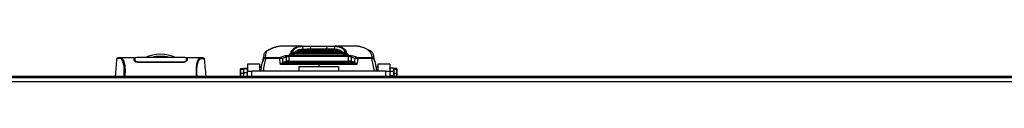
# Model space of a CAD drawing. Header units: millimetres. Extents: x 0 to 420, y 0 to 297.
# Tile 7 of 70: x 130.43 to 197.44, y 127.72 to 130.17. Entities that reach past the tile are written whole.
import ezdxf

# ---------------------------------------------------------------- set-up
doc = ezdxf.new("R2010")
doc.units = ezdxf.units.MM

msp = doc.modelspace()

# ---------------------------------------------------------------- linework, layer by layer
at = {"color": 7, "linetype": 'Continuous', "lineweight": 25}
for p, q in [((149.65888, 130.16804), (148.39161, 130.16804)), ((149.64122, 130.16801), (149.65888, 130.16795)), ((150.19989, 130.16548), (151.35923, 130.16548)), ((150.19989, 130.12561), (150.19989, 130.16548)), ((151.35923, 130.12561), (150.19989, 130.12561)), ((151.35923, 130.12561), (151.35923, 130.16548)), ((153.16261, 130.16804), (151.90028, 130.16804)), ((151.90028, 130.16795), (151.91791, 130.16801)), ((138.21386, 129.3741), (137.28825, 129.3741)), ((138.25243, 129.3472), (138.21434, 129.3472)), ((141.82459, 129.3472), (141.78652, 129.3472)), ((142.75121, 129.3741), (141.82505, 129.3741)), ((142.75821, 129.37358), (142.75121, 129.37358)), ((147.04324, 129.41372), (146.96889, 129.12077)), ((147.17726, 129.40005), (148.12714, 129.39416)), ((148.57961, 129.13136), (148.57845, 129.41239)), ((148.74844, 129.52476), (152.81069, 129.52476)), ((148.74844, 129.45612), (148.74844, 129.52476)), ((148.74844, 129.45612), (148.74975, 129.13694)), ((152.81069, 129.45612), (148.74844, 129.45612)), ((152.63821, 129.53765), (148.92092, 129.53765)), ((148.92092, 129.53659), (148.92092, 129.53765)), ((152.63821, 129.53659), (148.92092, 129.53659)), ((148.97034, 129.53765), (148.96639, 129.63576)), ((152.51281, 129.7278), (149.04632, 129.7278)), ((149.04632, 129.72706), (149.04632, 129.7278)), ((152.51281, 129.72706), (149.04632, 129.72706)), ((149.06934, 129.70691), (152.48979, 129.70691)), ((149.06934, 129.6567), (149.06934, 129.70691)), ((152.48979, 129.6567), (149.06934, 129.6567)), ((149.06934, 129.6567), (149.07413, 129.53765)), ((149.14592, 129.7278), (149.14592, 129.7533)), ((149.40034, 129.90053), (149.3239, 129.87046)), ((149.3239, 129.84349), (149.3239, 129.87046)), ((150.2742, 129.95284), (150.15773, 129.95284)), ((150.46923, 129.73011), (150.46923, 129.7278)), ((150.6236, 129.95284), (150.50713, 129.95284)), ((150.973, 129.95284), (150.85653, 129.95284)), ((151.20428, 129.7278), (151.20428, 129.73011)), ((151.3224, 129.95284), (151.20593, 129.95284)), ((151.6718, 129.95284), (151.55533, 129.95284)), ((151.71756, 129.94964), (151.71756, 129.95265)), ((151.87581, 129.93979), (151.87581, 129.95091)), ((151.99127, 129.91867), (151.99127, 129.93973)), ((152.11234, 129.88547), (152.09502, 129.89122)), ((152.10044, 129.89092), (152.10044, 129.91785)), ((152.20281, 129.85739), (152.20281, 129.88435)), ((152.29779, 129.83815), (152.26699, 129.85503)), ((152.32658, 129.79083), (152.29134, 129.8108)), ((152.29779, 129.81115), (152.29779, 129.83815)), ((152.38473, 129.778), (152.35669, 129.79968)), ((152.40419, 129.7278), (152.37815, 129.75193)), ((152.38473, 129.75095), (152.38473, 129.778)), ((152.43938, 129.7278), (152.43784, 129.72942)), ((152.485, 129.53765), (152.48979, 129.6567)), ((152.48979, 129.6567), (152.48979, 129.70691)), ((152.51281, 129.72706), (152.51281, 129.7278)), ((152.59274, 129.63576), (152.58879, 129.53765)), ((152.63821, 129.53659), (152.63821, 129.53765)), ((152.80938, 129.13694), (152.81069, 129.45612)), ((152.81069, 129.45612), (152.81069, 129.52476)), ((152.98068, 129.41239), (152.97952, 129.13136)), ((153.43199, 129.39416), (154.38187, 129.40005)), ((154.59024, 129.12078), (154.51559, 129.41487)), ((137.03348, 129.2802), (137.03329, 129.27995)), ((138.25409, 129.25071), (138.25445, 129.22983)), ((138.2546, 129.22124), (138.2552, 129.18683)), ((138.26043, 129.29876), (138.26047, 129.1998)), ((138.2616, 129.26046), (138.26241, 129.19823)), ((138.26247, 129.23282), (138.26257, 129.22712)), ((138.26276, 129.21626), (138.26257, 129.22712)), ((138.26276, 129.21626), (138.26387, 129.15137)), ((138.26285, 129.21082), (138.26291, 129.20704)), ((138.53995, 129.06505), (138.53995, 129.03719)), ((141.49897, 129.03698), (138.53995, 129.03698)), ((141.49897, 129.06503), (141.49897, 129.03723)), ((141.7757, 129.18227), (141.77529, 129.15137)), ((141.77616, 129.21624), (141.7757, 129.18227)), ((141.77848, 129.30174), (141.77844, 129.1998)), ((143.00544, 129.2802), (143.00563, 129.27995)), ((146.74453, 128.93063), (145.93752, 128.93063)), ((145.93752, 128.93063), (145.93752, 128.44642)), ((146.74453, 128.93063), (146.74453, 128.44642)), ((146.74453, 128.7477), (146.88731, 128.7477)), ((146.7485, 128.73372), (146.7485, 128.5325)), ((148.12474, 129.30785), (147.17405, 129.31372)), ((148.33417, 129.067), (148.34264, 129.0697)), ((148.34264, 129.0697), (148.57961, 129.13136)), ((148.38521, 129.02812), (148.37682, 129.0262)), ((148.62218, 129.08978), (148.38521, 129.02812)), ((148.74975, 129.13694), (148.74975, 129.10236)), ((148.74975, 129.13694), (152.80938, 129.13694)), ((152.80938, 129.10236), (148.74975, 129.10236)), ((149.43455, 128.76922), (149.43455, 128.44642)), ((149.43455, 128.76922), (152.12458, 128.76922)), ((150.77957, 128.91415), (150.77957, 128.76922)), ((152.12458, 128.76922), (152.12458, 128.44642)), ((152.80938, 129.13694), (152.80938, 129.10236)), ((153.17392, 129.02812), (152.93695, 129.08978)), ((152.97952, 129.13136), (153.21649, 129.0697)), ((153.18231, 129.0262), (153.17392, 129.02812)), ((153.21649, 129.0697), (153.22496, 129.067)), ((154.38508, 129.31372), (153.4344, 129.30785)), ((154.66684, 128.7477), (154.81651, 128.7477)), ((154.68131, 128.73372), (154.68131, 128.65961)), ((155.62161, 128.93063), (154.8146, 128.93063)), ((154.8146, 128.93063), (154.8146, 128.44642)), ((155.62161, 128.93063), (155.62161, 128.44642)), ((155.63676, 128.66535), (155.62161, 128.55498)), ((155.87547, 128.66535), (155.63676, 128.66535)), ((155.89062, 128.55498), (155.87547, 128.66535)), ((216.95421, 128.00257), (63.08471, 128.00257)), ((73.0378, 128.12362), (207.00112, 128.12362)), ((145.46729, 128.6371), (145.45331, 128.60933)), ((145.45331, 128.60933), (145.46729, 128.58156)), ((145.45331, 128.44587), (145.45331, 128.60933)), ((145.45331, 128.20226), (145.45331, 128.44587)), ((145.46729, 128.31018), (145.45331, 128.20226)), ((145.45331, 128.20226), (145.4635, 128.12362)), ((145.45331, 128.12362), (145.45331, 128.20226)), ((145.46729, 128.6371), (145.66852, 128.6371)), ((145.46729, 128.58156), (145.66852, 128.58156)), ((145.46729, 128.31018), (145.66852, 128.31018)), ((145.68366, 128.64543), (145.66852, 128.63399)), ((145.66852, 128.63399), (145.68366, 128.62255)), ((145.66852, 128.63399), (145.66852, 128.58929)), ((145.68366, 128.62255), (145.66852, 128.4827)), ((145.66852, 128.58156), (145.66852, 128.58929)), ((145.66852, 128.54379), (145.66852, 128.58156)), ((145.66852, 128.54379), (145.66852, 128.4827)), ((145.66852, 128.4827), (145.68366, 128.34284)), ((145.66852, 128.4827), (145.66852, 128.34794)), ((145.66852, 128.31018), (145.66852, 128.34794)), ((145.66852, 128.28014), (145.66852, 128.31018)), ((145.66852, 128.28014), (145.66852, 128.21442)), ((145.66852, 128.21442), (145.67886, 128.12362)), ((145.66852, 128.21442), (145.66852, 128.12362)), ((145.66852, 128.12362), (145.66852, 128.12438)), ((145.92237, 128.64543), (145.68366, 128.64543)), ((145.92237, 128.62255), (145.68366, 128.62255)), ((145.92237, 128.34284), (145.68366, 128.34284)), ((145.93752, 128.63399), (145.92237, 128.64543)), ((145.92237, 128.62255), (145.93752, 128.63399)), ((145.93752, 128.4827), (145.92237, 128.62255)), ((145.92237, 128.34284), (145.93752, 128.4827)), ((145.92717, 128.12362), (145.93752, 128.21442)), ((145.93752, 128.12362), (145.93752, 128.44642)), ((145.93752, 128.44642), (146.20652, 128.44642)), ((146.20652, 128.44642), (146.20652, 128.12362)), ((155.35261, 128.44642), (146.20652, 128.44642)), ((146.85815, 128.5325), (146.74453, 128.5325)), ((146.85643, 128.52712), (146.74453, 128.52712)), ((154.8146, 128.5325), (154.70115, 128.5325)), ((154.8146, 128.52712), (154.7027, 128.52712)), ((155.35261, 128.12362), (155.35261, 128.44642)), ((155.35261, 128.44642), (155.62161, 128.44642)), ((155.62493, 128.64384), (155.62161, 128.63472)), ((155.62161, 128.55498), (155.63676, 128.44461)), ((155.62161, 128.44642), (155.62161, 128.12362)), ((155.63676, 128.44461), (155.62161, 128.29479)), ((155.62161, 128.29479), (155.63676, 128.14498)), ((155.87547, 128.44461), (155.63676, 128.44461)), ((155.87547, 128.14498), (155.63676, 128.14498)), ((155.87547, 128.44461), (155.89062, 128.55498)), ((155.89062, 128.29479), (155.87547, 128.44461)), ((155.87547, 128.14498), (155.89062, 128.29479)), ((155.89062, 128.63472), (155.8873, 128.64384)), ((156.09184, 128.64258), (155.89062, 128.64258)), ((155.89062, 128.64258), (155.89062, 128.63472)), ((155.89062, 128.63472), (155.89062, 128.57901)), ((155.89062, 128.57901), (155.89062, 128.56873)), ((155.89062, 128.56873), (155.89062, 128.53021)), ((156.09184, 128.56873), (155.89062, 128.56873)), ((155.89062, 128.52712), (155.89062, 128.3304)), ((155.89062, 128.3304), (155.89062, 128.29188)), ((156.09184, 128.29188), (155.89062, 128.29188)), ((155.89062, 128.29188), (155.89062, 128.26363)), ((155.89062, 128.26363), (155.89062, 128.12362)), ((156.10582, 128.43031), (156.09184, 128.56873)), ((156.09184, 128.29188), (156.10582, 128.43031)), ((156.10582, 128.19037), (156.09184, 128.29188)), ((156.09662, 128.12362), (156.10582, 128.19037)), ((156.10582, 128.61403), (156.10266, 128.6227)), ((156.10582, 128.61403), (156.10582, 128.60565)), ((156.10582, 128.60565), (156.10582, 128.43031)), ((156.10582, 128.43031), (156.10582, 128.19037)), ((156.10582, 128.19037), (156.10582, 128.12362)), ((220.72025, 127.72011), (59.31867, 127.72011))]:
    msp.add_line(p, q, dxfattribs=at)
at = {"color": 7, "linetype": 'Continuous', "lineweight": 25, "flags": 128}
for points in [[(149.73542, 129.92575), (149.69269, 130.12474), (149.69196, 130.12813)], [(150.19989, 130.12561), (150.20008, 130.12474), (150.23708, 129.95284)], [(151.32205, 129.95284), (151.35905, 130.12474), (151.35923, 130.12561)], [(151.86717, 130.12813), (151.86644, 130.12474), (151.82933, 129.95195)], [(137.29602, 129.37398), (137.32223, 129.37211), (137.34794, 129.36649), (137.37581, 129.35277), (137.38303, 129.34738), (137.39285, 129.33868), (137.40164, 129.32956), (137.40398, 129.32691), (137.40464, 129.32615), (137.40484, 129.32592), (137.40492, 129.32583), (137.40494, 129.3258), (137.40495, 129.32579), (137.40495, 129.32579), (137.40495, 129.32579), (137.40496, 129.32579), (137.40496, 129.32579), (137.40496, 129.32579), (137.40496, 129.32579), (137.43363, 129.28805), (137.46114, 129.24327), (137.49102, 129.1826), (137.51899, 129.11035), (137.5433, 129.02931), (137.56483, 128.93362), (137.58254, 128.82112), (137.59473, 128.69622), (137.60091, 128.56082), (137.601, 128.42029), (137.59547, 128.27559), (137.58442, 128.12362)], [(148.17832, 128.91982), (148.1655, 129.01263), (148.12474, 129.30785)], [(153.4344, 129.30785), (153.39363, 129.01263), (153.38081, 128.91982)]]:
    msp.add_lwpolyline(points, dxfattribs=at)
at = {"color": 7, "linetype": 'Continuous', "lineweight": 25}
for centre, radius, start, end in [((149.64078, 130.11522), 0.05278, 14.1537034, 89.5185946), ((151.91835, 130.11522), 0.05278, 90.4813854, 165.8462585), ((140.01946, 126.91311), 2.69003, 67.268445, 112.9124484), ((140.01946, 126.91311), 2.55136, 76.5866744, 103.4447171), ((147.12697, 129.30602), 0.10587, 88.9010217, 162.7899414), ((148.25825, 129.31668), 1.0842, 175.5898293, 180.1564358), ((149.56848, 129.31076), 1.44375, 176.6881061, 180.1152392), ((148.19136, 129.29582), 0.1108, 13.7180969, 78.2817642), ((148.4716, 129.38733), 0.10975, 13.1995281, 78.5882902), ((148.7593, 129.52145), 0.05515, 29.4491879, 86.65848), ((148.88249, 129.70017), 0.05459, 51.7546111, 89.249883), ((148.91127, 129.63068), 0.05535, 5.2713133, 86.6626235), ((152.64786, 129.63068), 0.05535, 93.3373765, 174.7286867), ((152.67664, 129.70018), 0.05458, 90.7476459, 128.5355531), ((152.79983, 129.52145), 0.05514, 93.3400834, 150.2655216), ((153.08753, 129.38733), 0.10975, 101.4117098, 166.8004719), ((153.36777, 129.29582), 0.1108, 101.7182358, 166.2819031), ((151.99065, 129.31076), 1.44375, 359.8847608, 3.3118939), ((153.30088, 129.31668), 1.0842, 359.8435642, 4.4101707), ((154.43216, 129.30602), 0.10587, 17.2100586, 91.0989783), ((148.38871, 129.08133), 0.0564, 194.7239558, 257.8232515), ((148.39513, 129.08086), 0.05366, 192.003748, 259.3475558), ((148.6321, 129.14252), 0.05366, 192.003748, 259.3475558), ((152.92703, 129.14252), 0.05366, 280.6524442, 347.996252), ((153.164, 129.08086), 0.05366, 280.6524442, 347.996252), ((153.17042, 129.08133), 0.0564, 282.1767485, 345.2760442)]:
    msp.add_arc(centre, radius, start, end, dxfattribs=at)
for centre, major_axis, ratio, start_param, end_param in [((161.56319, 98.20553), (-15.0986, 30.47612), 0.63805248, 6.18261034, 6.19606193), ((161.64833, 98.22834), (-15.15495, 30.34554), 0.63935189, 6.17970914, 6.19316073), ((152.09903, 98.20553), (-1.86401, 31.95865), 0.26665575, 0.15835319, 0.17713763), ((152.15092, 98.20834), (-1.86449, 31.90483), 0.26710229, 0.15829686, 0.17423389), ((150.6236, 97.96342), (0, 31.98941), 0.41421356, 6.27439556, 6.39493661), ((150.6236, 97.96342), (0, 31.96251), 0.41421356, 0.03906847, 0.11140338), ((150.50713, 97.96342), (0, 31.98941), 0.41421356, 0, 0.09897345), ((150.85653, 97.96342), (0, 31.98941), 0.41421356, 0, 0.11868364), ((150.2742, 97.96342), (0, 31.98941), 0.41421356, 6.27439556, 6.35496498), ((150.2742, 97.96342), (0, 31.96251), 0.41421356, 0.03906847, 0.07184019), ((150.15773, 97.96342), (0, 31.98941), 0.41421356, 0, 0.05719106), ((150.973, 97.96342), (0, 31.98941), 0.41421356, 6.27439556, 6.40186895), ((150.973, 97.96342), (0, 31.96251), 0.41421356, 0.03906847, 0.11140338), ((151.20593, 97.96342), (0, 31.98941), 0.41421356, 0, 0.11868364), ((151.3224, 97.96342), (0, 31.98941), 0.41421356, 6.27431992, 6.40186895), ((151.3224, 97.96342), (0, 31.96251), 0.41421356, 0.03906847, 0.11140338), ((151.55533, 97.96342), (0, 31.98941), 0.41421356, 0, 0.11868364), ((151.6718, 97.96342), (0, 31.98941), 0.41421356, 6.2797318, 6.40186895), ((151.6718, 97.96342), (0, 31.96251), 0.41421356, 0.03906847, 0.11140338), ((151.90473, 97.96342), (0, 31.98941), 0.41421356, 0.00519059, 0.11868364), ((152.0212, 97.96342), (0, 31.98941), 0.41421356, 0.0109724, 0.11868364), ((152.0212, 97.96342), (0, 31.96251), 0.41421356, 0.03906847, 0.11164542), ((152.25413, 97.96342), (0, 31.98941), 0.41421356, 0.02269342, 0.11868364), ((152.3706, 97.96342), (0, 31.98941), 0.41421356, 0.02863125, 0.11868364), ((152.3706, 97.96342), (0, 31.96251), 0.41421356, 0.03906847, 0.11140338), ((152.60353, 97.96342), (0, 31.98941), 0.41421356, 0.04067034, 0.11868364), ((152.72, 97.96342), (0, 31.98941), 0.41421356, 0.04677461, 0.11868364), ((152.72, 97.96342), (0, 31.96251), 0.41421356, 0.04681401, 0.11140338), ((152.95293, 97.96342), (0, 31.98941), 0.41421356, 0.05916132, 0.11868364), ((153.0694, 97.96342), (0, 31.98941), 0.41421356, 0.06544753, 0.11868364), ((153.0694, 97.96342), (0, 31.96251), 0.41421356, 0.06550269, 0.11140338), ((153.30233, 97.96342), (0, 31.98941), 0.41421356, 0.07821581, 0.11868364), ((153.4188, 97.96342), (0, 31.98941), 0.41421356, 0.08470228, 0.11868364), ((153.4188, 97.96342), (0, 31.96251), 0.41421356, 0.08477374, 0.11140338), ((153.65173, 97.96342), (0, 31.98941), 0.41421356, 0.09789162, 0.11868364), ((153.7682, 97.96342), (0, 31.98941), 0.41421356, 0.10459952, 0.11868364), ((153.7682, 97.96342), (0, 31.96251), 0.41421356, 0.10468788, 0.11140338), ((154.00113, 97.96342), (0, 31.98941), 0.41421356, 0.11825556, 0.11868364), ((149.40821, 98.20834), (1.86449, 31.90483), 0.26710229, 6.10892695, 6.12488845), ((149.4601, 98.20553), (1.86401, 31.95865), 0.26665575, 6.10604768, 6.12483212), ((139.9108, 98.22834), (15.15495, 30.34554), 0.63935189, 0.09002457, 0.10347617), ((139.99594, 98.20553), (15.0986, 30.47612), 0.63805248, 0.08712338, 0.10057497), ((282.68267, -289.16098), (-162.66782, 921.16007), 0.0719468, 1.0865467, 1.08685751), ((150.99477, 150.60748), (122.35125, 0), 0.17641227, 4.69105893, 4.71063009), ((148.75011, 129.12298), (0.2152, 0.00017), 0.06487975, 1.57241434, 2.48525828), ((148.75011, 129.06999), (0.1614, -0.00008), 0.20050912, 1.57311623, 2.48596017), ((150.56436, 150.60748), (122.35125, 0), 0.17641227, 4.71414787, 4.73371903), ((152.80903, 129.12298), (0.2152, -0.00017), 0.06487975, 0.65633438, 1.56917832), ((152.80903, 129.06999), (0.1614, 0.00008), 0.20050912, 0.65563249, 1.56847642), ((18.87646, -289.16098), (162.66782, 921.16007), 0.0719468, 5.1963278, 5.19663861)]:
    msp.add_ellipse(centre, major_axis=major_axis, ratio=ratio, start_param=start_param, end_param=end_param, dxfattribs=at)
for points, knots in [([(148.06554, 130.14302), (148.03952, 130.13851), (147.97761, 130.12778), (147.85655, 130.09736), (147.70406, 130.04848), (147.52726, 129.97539), (147.37951, 129.90154), (147.27101, 129.84045), (147.21878, 129.80905), (147.17384, 129.78227), (147.13124, 129.7433), (147.11515, 129.71321), (147.10646, 129.69695)], [0, 0, 0, 0, 0.0853742, 0.20311986, 0.38642796, 0.57085112, 0.75662611, 0.84997595, 0.89684585, 0.92900847, 0.96163812, 1, 1, 1, 1]), ([(148.08393, 130.1424), (148.06106, 130.13926), (147.97212, 130.12703), (147.81175, 130.07966), (147.6052, 130.00064), (147.42619, 129.91297), (147.30619, 129.84126), (147.22669, 129.79751), (147.17282, 129.72571), (147.17815, 129.60583), (147.14538, 129.47654), (147.129, 129.41187)], [0, 0, 0, 0, 0.0545124, 0.212043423, 0.36969771, 0.525467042, 0.603395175, 0.642566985, 0.681542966, 0.840699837, 1, 1, 1, 1]), ([(148.39161, 130.16794), (148.36808, 130.1679), (148.3154, 130.1678), (148.26068, 130.16581), (148.1892, 130.16088), (148.12816, 130.15016), (148.08393, 130.1424)], [0, 0, 0, 0, 0.147944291, 0.331239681, 0.515414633, 1, 1, 1, 1]), ([(148.88321, 129.75476), (148.90419, 129.79332), (148.94615, 129.87043), (149.02878, 129.96372), (149.12585, 130.04068), (149.25444, 130.10712), (149.41995, 130.15679), (149.56742, 130.16427), (149.64122, 130.16801)], [0, 0, 0, 0, 0.14643315, 0.29286634, 0.43986944, 0.58687273, 0.79324369, 1, 1, 1, 1]), ([(149.69196, 130.12813), (149.61836, 130.12441), (149.47102, 130.11696), (149.30587, 130.06744), (149.17754, 130.0013), (149.08075, 129.92455), (149.00212, 129.83692), (148.96331, 129.76614), (148.94562, 129.73387)], [0, 0, 0, 0, 0.21144516, 0.42328335, 0.57324057, 0.72334215, 0.87388191, 1, 1, 1, 1]), ([(149.67771, 130.16788), (149.68825, 130.16786), (149.71967, 130.16779), (149.83476, 130.1668), (150.00435, 130.16573), (150.13475, 130.16556), (150.19989, 130.16548)], [0, 0, 0, 0, 0.14215119, 0.42370491, 0.71207023, 1, 1, 1, 1]), ([(150.19989, 130.12561), (150.14058, 130.12669), (150.02202, 130.12886), (149.86602, 130.13078), (149.74535, 130.13103), (149.70988, 130.1291), (149.69196, 130.12813)], [0, 0, 0, 0, 0.25196603, 0.50363727, 0.74920314, 1, 1, 1, 1]), ([(151.35923, 130.16548), (151.42542, 130.16557), (151.55501, 130.16574), (151.72455, 130.1668), (151.83931, 130.16779), (151.87099, 130.16786), (151.88145, 130.16788)], [0, 0, 0, 0, 0.29246806, 0.57261407, 0.85887969, 1, 1, 1, 1]), ([(151.86717, 130.12813), (151.84933, 130.1291), (151.81366, 130.13104), (151.69324, 130.13078), (151.53732, 130.12886), (151.41949, 130.12671), (151.35923, 130.12561)], [0, 0, 0, 0, 0.24996727, 0.49961867, 0.74409306, 1, 1, 1, 1]), ([(152.61268, 129.73379), (152.58582, 129.78057), (152.5284, 129.88059), (152.41543, 129.9794), (152.29122, 130.05027), (152.1658, 130.09426), (152.02615, 130.12217), (151.92016, 130.12614), (151.86717, 130.12813)], [0, 0, 0, 0, 0.18630819, 0.39831837, 0.54845243, 0.69858674, 0.84929317, 1, 1, 1, 1]), ([(151.91791, 130.16801), (151.97076, 130.16603), (152.07646, 130.16207), (152.21618, 130.13426), (152.34195, 130.09022), (152.46661, 130.01928), (152.58454, 129.91505), (152.64544, 129.80822), (152.67593, 129.75476)], [0, 0, 0, 0, 0.14643241, 0.29286445, 0.4398495, 0.58683431, 0.79321812, 1, 1, 1, 1]), ([(153.52006, 130.13688), (153.50457, 130.14015), (153.464, 130.14873), (153.40673, 130.15791), (153.3228, 130.16491), (153.24762, 130.168), (153.17842, 130.16762), (153.16261, 130.16754)], [0, 0, 0, 0, 0.15862955, 0.41562405, 0.67155786, 0.92499717, 1, 1, 1, 1]), ([(154.43013, 129.41187), (154.4131, 129.47557), (154.37899, 129.60305), (154.28309, 129.76078), (154.14989, 129.89411), (153.96008, 130.00011), (153.74995, 130.07939), (153.59877, 130.12098), (153.52929, 130.13501), (153.52006, 130.13688)], [0, 0, 0, 0, 0.16283342, 0.32589324, 0.48886437, 0.65157665, 0.81340058, 0.97522435, 1, 1, 1, 1]), ([(154.45266, 129.69458), (154.45109, 129.69891), (154.44387, 129.71872), (154.41681, 129.75629), (154.37074, 129.79136), (154.34577, 129.80577), (154.27182, 129.85069), (154.14411, 129.92093), (153.964, 130.0055), (153.78683, 130.07202), (153.64515, 130.11378), (153.56308, 130.12975), (153.53835, 130.13456)], [0, 0, 0, 0, 0.01143547, 0.05229998, 0.09230624, 0.11298824, 0.13284092, 0.32988011, 0.52637398, 0.72195696, 0.91624926, 1, 1, 1, 1]), ([(137.29618, 129.374), (137.27264, 129.37319), (137.22311, 129.37147), (137.16257, 129.36196), (137.11725, 129.35453), (137.08782, 129.34945), (137.0725, 129.34473), (137.04372, 129.33148), (137.03209, 129.29577), (137.02693, 129.27993)], [0, 0, 0, 0, 0.14962216, 0.31480836, 0.49545182, 0.64108218, 0.78518854, 0.90475494, 1, 1, 1, 1]), ([(137.28825, 129.3736), (137.29051, 129.3739), (137.29287, 129.37422), (137.2959, 129.37399), (137.29602, 129.37398)], [0, 0, 0, 0, 0.96013712, 1, 1, 1, 1]), ([(138.21939, 129.21601), (138.21807, 129.25359), (138.2154, 129.32986), (138.21391, 129.37302), (138.21384, 129.37484), (138.21386, 129.37407), (138.21386, 129.37405)], [0, 0, 0, 0, 0.33253016, 0.67483713, 0.99270757, 1, 1, 1, 1]), ([(138.2147, 129.35043), (138.21681, 129.35004), (138.21985, 129.34947), (138.24775, 129.34901), (138.25625, 129.34887)], [0, 0, 0, 0, 0.69560902, 1, 1, 1, 1]), ([(141.77891, 129.37321), (141.63915, 129.37728), (141.35332, 129.38562), (140.91908, 129.38667), (140.47437, 129.38641), (139.97674, 129.38589), (139.42844, 129.38578), (138.84006, 129.38775), (138.45124, 129.37792), (138.26002, 129.37309)], [0, 0, 0, 0, 0.12113183, 0.24774381, 0.37318266, 0.49813276, 0.66585272, 0.83566481, 1, 1, 1, 1]), ([(138.26019, 129.36319), (138.26036, 129.35311), (138.26054, 129.34144), (138.26083, 129.31944), (138.26087, 129.31643)], [0, 0, 0, 0, 0.86329129, 1, 1, 1, 1]), ([(138.26224, 129.24595), (138.26182, 129.27001), (138.26092, 129.32185), (138.26033, 129.3554), (138.26025, 129.36025), (138.26023, 129.361)], [0, 0, 0, 0, 0.42234684, 0.91021093, 1, 1, 1, 1]), ([(141.77892, 129.37429), (141.77891, 129.37396), (141.7789, 129.37328), (141.77873, 129.36375), (141.77816, 129.3309), (141.77727, 129.27983), (141.7765, 129.23556), (141.77616, 129.21623)], [0, 0, 0, 0, 0.19851654, 0.40682671, 0.6188004, 0.83361426, 1, 1, 1, 1]), ([(141.77874, 129.36426), (141.77877, 129.36564), (141.77882, 129.36878), (141.77887, 129.37121), (141.77889, 129.37257)], [0, 0, 0, 0, 0.43951281, 1, 1, 1, 1]), ([(141.7848, 129.34889), (141.7973, 129.34915), (141.8206, 129.34963), (141.82308, 129.35018), (141.82422, 129.35043)], [0, 0, 0, 0, 0.53619641, 1, 1, 1, 1]), ([(141.82505, 129.37387), (141.82505, 129.37395), (141.82508, 129.37477), (141.82499, 129.37233), (141.82464, 129.36256), (141.82346, 129.32846), (141.82171, 129.27789), (141.82019, 129.23462), (141.81953, 129.21601)], [0, 0, 0, 0, 0.02175985, 0.22405071, 0.42672984, 0.63314278, 0.8422428, 1, 1, 1, 1]), ([(142.75121, 129.37358), (142.745, 129.37367), (142.72396, 129.374), (142.68359, 129.36878), (142.64459, 129.34027), (142.61482, 129.30224), (142.59648, 129.27533), (142.57692, 129.24259), (142.55655, 129.20305), (142.53729, 129.15833), (142.52061, 129.11327), (142.50745, 129.07236), (142.4952, 129.02876), (142.48395, 128.98249), (142.47017, 128.91601), (142.45536, 128.8225), (142.44319, 128.6976), (142.43699, 128.56269), (142.43703, 128.42156), (142.44243, 128.27467), (142.45042, 128.17461), (142.4545, 128.12362)], [0, 0, 0, 0, 0.04410353, 0.14951948, 0.25632536, 0.29580618, 0.33856228, 0.37355739, 0.42045531, 0.47076786, 0.50253416, 0.53585719, 0.56654231, 0.59634022, 0.628096, 0.68977273, 0.75268092, 0.81441027, 0.87472491, 0.93616443, 1, 1, 1, 1]), ([(143.01199, 129.27993), (143.00683, 129.29577), (142.99519, 129.33148), (142.96642, 129.34473), (142.9511, 129.34945), (142.92167, 129.35453), (142.87635, 129.36196), (142.81581, 129.37147), (142.76628, 129.37319), (142.74274, 129.374)], [0, 0, 0, 0, 0.09524506, 0.21481146, 0.35891782, 0.50454818, 0.68519164, 0.85037784, 1, 1, 1, 1]), ([(146.8434, 128.44642), (146.86439, 128.59608), (146.90653, 128.89665), (146.98596, 129.19004), (147.02583, 129.33735)], [0, 0, 0, 0, 0.49791564, 1, 1, 1, 1]), ([(147.02583, 129.33735), (147.042, 129.40014), (147.07433, 129.52573), (147.06766, 129.63271), (147.09778, 129.67975), (147.09818, 129.68038)], [0, 0, 0, 0, 0.49661901, 0.99323778, 1, 1, 1, 1]), ([(147.17405, 129.31372), (147.16411, 129.31552), (147.1384, 129.32019), (147.09836, 129.32712), (147.05963, 129.33342), (147.0321, 129.33739), (147.0279, 129.33736), (147.02583, 129.33735)], [0, 0, 0, 0, 0.12806977, 0.33107282, 0.54765578, 0.77774989, 1, 1, 1, 1]), ([(147.129, 129.41187), (147.12927, 129.41052), (147.12981, 129.40782), (147.13828, 129.40419), (147.1512, 129.40158), (147.16495, 129.40029), (147.1738, 129.40011), (147.17726, 129.40005)], [0, 0, 0, 0, 0.22931523, 0.45924252, 0.67172592, 0.87168599, 1, 1, 1, 1]), ([(148.12714, 129.39416), (148.13828, 129.39435), (148.16057, 129.39471), (148.1919, 129.39832), (148.20637, 129.40227), (148.21386, 129.40432)], [0, 0, 0, 0, 0.32489349, 0.65012379, 1, 1, 1, 1]), ([(148.49332, 129.49492), (148.51678, 129.50097), (148.56023, 129.51219), (148.65172, 129.5227), (148.71618, 129.52407), (148.74844, 129.52476)], [0, 0, 0, 0, 0.36952536, 0.68453428, 1, 1, 1, 1]), ([(148.74844, 129.45612), (148.72681, 129.45512), (148.68286, 129.45309), (148.6217, 129.43719), (148.59382, 129.42121), (148.57845, 129.41239)], [0, 0, 0, 0, 0.303077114, 0.615810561, 1, 1, 1, 1]), ([(148.92092, 129.53659), (148.91417, 129.53664), (148.88902, 129.53683), (148.84639, 129.53951), (148.80103, 129.54613), (148.76972, 129.55529), (148.75427, 129.56592), (148.75977, 129.57297), (148.76251, 129.5765)], [0, 0, 0, 0, 0.06823334, 0.25397246, 0.44113576, 0.62814939, 0.81403838, 1, 1, 1, 1]), ([(148.91938, 129.53803), (148.91228, 129.53796), (148.88897, 129.53773), (148.85133, 129.54053), (148.81604, 129.5457), (148.79811, 129.5501), (148.79208, 129.55303), (148.79308, 129.5524), (148.79317, 129.55234)], [0, 0, 0, 0, 0.11807074, 0.38740621, 0.65377218, 0.85552188, 0.98641606, 1, 1, 1, 1]), ([(149.04632, 129.72706), (149.02798, 129.72734), (148.9919, 129.72789), (148.94378, 129.73217), (148.9072, 129.73844), (148.88421, 129.74631), (148.88354, 129.75194), (148.88321, 129.75476)], [0, 0, 0, 0, 0.20771971, 0.40866378, 0.60525488, 0.80263104, 1, 1, 1, 1]), ([(149.04556, 129.72813), (149.03851, 129.72805), (149.0143, 129.7278), (148.9765, 129.73003), (148.94039, 129.7341), (148.92109, 129.73781), (148.91373, 129.74042), (148.91433, 129.74013), (148.91447, 129.74007)], [0, 0, 0, 0, 0.11552964, 0.39685067, 0.63936246, 0.8392669, 0.96394662, 1, 1, 1, 1]), ([(148.9145, 129.68594), (148.92039, 129.68882), (148.93226, 129.69461), (148.96911, 129.70138), (149.01611, 129.70603), (149.0516, 129.70662), (149.06934, 129.70691)], [0, 0, 0, 0, 0.24845021, 0.4999771, 0.75001453, 1, 1, 1, 1]), ([(149.06934, 129.6567), (149.0575, 129.65662), (149.03379, 129.65644), (149.00244, 129.65195), (148.97801, 129.64499), (148.97026, 129.63884), (148.96639, 129.63576)], [0, 0, 0, 0, 0.24784439, 0.49645574, 0.74857273, 1, 1, 1, 1]), ([(149.19783, 129.79628), (149.19334, 129.79289), (149.18437, 129.78609), (149.16686, 129.77199), (149.1543, 129.76077), (149.14592, 129.7533)], [0, 0, 0, 0, 0.25003005, 0.50006011, 1, 1, 1, 1]), ([(149.33027, 129.84264), (149.30974, 129.83549), (149.28323, 129.82626), (149.26224, 129.81072), (149.2575, 129.8072)], [0, 0, 0, 0, 0.77403601, 1, 1, 1, 1]), ([(151.87581, 129.95091), (151.87252, 129.95107), (151.86594, 129.9514), (151.85267, 129.95194), (151.84264, 129.95222), (151.83595, 129.95241)], [0, 0, 0, 0, 0.250003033, 0.500006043, 1, 1, 1, 1]), ([(151.99127, 129.93973), (151.98816, 129.94017), (151.98192, 129.94106), (151.96936, 129.94274), (151.95982, 129.94385), (151.95346, 129.9446)], [0, 0, 0, 0, 0.25000285, 0.50000687, 1, 1, 1, 1]), ([(152.10044, 129.91785), (152.0975, 129.9186), (152.09163, 129.92011), (152.07979, 129.92301), (152.07078, 129.92503), (152.06478, 129.92638)], [0, 0, 0, 0, 0.25000608, 0.50001208, 1, 1, 1, 1]), ([(152.20281, 129.88435), (152.20007, 129.88544), (152.19459, 129.88761), (152.18353, 129.89184), (152.1751, 129.89486), (152.16947, 129.89687)], [0, 0, 0, 0, 0.25000899, 0.50001774, 1, 1, 1, 1]), ([(152.22939, 129.84591), (152.22845, 129.84646), (152.21913, 129.85187), (152.20756, 129.85472), (152.19716, 129.85729)], [0, 0, 0, 0, 0.1007024, 1, 1, 1, 1]), ([(152.48979, 129.70691), (152.50542, 129.70668), (152.53922, 129.70618), (152.58635, 129.70191), (152.62574, 129.69502), (152.63834, 129.68896), (152.64463, 129.68594)], [0, 0, 0, 0, 0.22047909, 0.47690312, 0.73848588, 1, 1, 1, 1]), ([(152.59274, 129.63576), (152.58861, 129.63899), (152.58039, 129.64542), (152.55426, 129.65248), (152.52279, 129.65656), (152.50021, 129.65666), (152.48979, 129.6567)], [0, 0, 0, 0, 0.26458249, 0.526596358, 0.781402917, 1, 1, 1, 1]), ([(152.64489, 129.74019), (152.64476, 129.74014), (152.64441, 129.73998), (152.63688, 129.73767), (152.61915, 129.73422), (152.58774, 129.7305), (152.54981, 129.72804), (152.52343, 129.72807), (152.5128, 129.72808)], [0, 0, 0, 0, 0.06488828, 0.18250026, 0.34763957, 0.57113264, 0.82708886, 1, 1, 1, 1]), ([(152.67593, 129.75476), (152.67592, 129.75252), (152.67591, 129.74743), (152.65704, 129.73967), (152.62054, 129.73275), (152.57008, 129.72797), (152.53189, 129.72736), (152.51281, 129.72706)], [0, 0, 0, 0, 0.15774745, 0.35832094, 0.56755008, 0.78395303, 1, 1, 1, 1]), ([(152.76609, 129.55242), (152.76616, 129.55247), (152.76688, 129.55291), (152.76312, 129.55101), (152.75229, 129.54792), (152.72809, 129.54307), (152.69078, 129.53913), (152.65507, 129.53733), (152.63475, 129.53781), (152.63027, 129.53791)], [0, 0, 0, 0, 0.01125193, 0.10860024, 0.24968095, 0.43809001, 0.67740692, 0.92885946, 1, 1, 1, 1]), ([(152.79662, 129.5765), (152.79813, 129.57511), (152.80343, 129.57024), (152.8003, 129.56147), (152.77873, 129.55133), (152.74139, 129.5432), (152.69283, 129.53766), (152.65642, 129.53694), (152.63821, 129.53659)], [0, 0, 0, 0, 0.074654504, 0.262077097, 0.448944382, 0.633846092, 0.816920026, 1, 1, 1, 1]), ([(152.81069, 129.52476), (152.83723, 129.52429), (152.9016, 129.52315), (152.99543, 129.51309), (153.04238, 129.50097), (153.06581, 129.49492)], [0, 0, 0, 0, 0.25998534, 0.63065779, 1, 1, 1, 1]), ([(152.98068, 129.41239), (152.96535, 129.42127), (152.93875, 129.43668), (152.89321, 129.44828), (152.85249, 129.4547), (152.82853, 129.45552), (152.81069, 129.45612)], [0, 0, 0, 0, 0.38344258, 0.6654937, 0.75097139, 1, 1, 1, 1]), ([(153.34527, 129.40432), (153.35247, 129.40234), (153.36687, 129.39838), (153.39816, 129.39472), (153.42086, 129.39434), (153.43199, 129.39416)], [0, 0, 0, 0, 0.33764775, 0.67551304, 1, 1, 1, 1]), ([(154.38187, 129.40005), (154.38747, 129.4002), (154.39869, 129.4005), (154.41328, 129.40246), (154.42386, 129.40527), (154.42974, 129.40854), (154.43001, 129.4108), (154.43013, 129.41187)], [0, 0, 0, 0, 0.207101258, 0.414766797, 0.615196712, 0.817802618, 1, 1, 1, 1]), ([(154.5333, 129.33735), (154.53193, 129.33741), (154.52901, 129.33754), (154.5091, 129.33485), (154.47661, 129.32975), (154.43385, 129.32253), (154.40123, 129.31663), (154.38508, 129.31372)], [0, 0, 0, 0, 0.17597684, 0.37712516, 0.58053184, 0.79225779, 1, 1, 1, 1]), ([(154.46215, 129.67858), (154.46554, 129.66185), (154.47689, 129.60574), (154.49952, 129.49644), (154.52183, 129.39136), (154.5333, 129.33735)], [0, 0, 0, 0, 0.17122677, 0.57399859, 1, 1, 1, 1]), ([(154.5333, 129.33735), (154.57317, 129.19004), (154.6526, 128.89665), (154.69474, 128.59608), (154.71573, 128.44642)], [0, 0, 0, 0, 0.50208436, 1, 1, 1, 1]), ([(137.02698, 129.28051), (137.01077, 129.09504), (136.97707, 128.7094), (136.9433, 128.32378), (136.92577, 128.12362)], [0, 0, 0, 0, 0.480948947, 1, 1, 1, 1]), ([(137.53281, 128.12362), (137.53682, 128.17134), (137.54478, 128.26622), (137.55045, 128.40732), (137.55051, 128.54407), (137.54412, 128.67353), (137.53151, 128.79249), (137.51343, 128.89859), (137.4909, 128.99113), (137.45668, 129.09654), (137.4084, 129.19662), (137.34921, 129.28027), (137.28902, 129.3175), (137.1987, 129.31815), (137.10229, 129.30399), (137.03483, 129.29141), (137.03386, 129.28338), (137.03348, 129.2802)], [0, 0, 0, 0, 0.032935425, 0.065473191, 0.098145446, 0.130763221, 0.163268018, 0.196035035, 0.228732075, 0.261726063, 0.327423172, 0.393754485, 0.458986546, 0.525510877, 0.704726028, 0.882943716, 1, 1, 1, 1]), ([(138.53995, 129.03698), (138.50865, 129.03904), (138.44617, 129.04316), (138.36113, 129.07288), (138.28796, 129.11469), (138.23241, 129.16615), (138.22374, 129.19936), (138.21939, 129.21601)], [0, 0, 0, 0, 0.17602394, 0.35136334, 0.54466667, 0.77179405, 1, 1, 1, 1]), ([(138.2552, 129.18683), (138.25848, 129.17065), (138.26418, 129.1425), (138.30079, 129.11366), (138.31635, 129.10141)], [0, 0, 0, 0, 0.57480988, 1, 1, 1, 1]), ([(138.26042, 129.32441), (138.26042, 129.32216), (138.26043, 129.31483), (138.26043, 129.30534), (138.26043, 129.29876)], [0, 0, 0, 0, 0.30662051, 1, 1, 1, 1]), ([(138.53995, 129.06503), (138.51319, 129.06666), (138.46033, 129.06988), (138.38761, 129.09341), (138.32449, 129.12722), (138.27441, 129.17128), (138.26675, 129.20083), (138.26276, 129.21626)], [0, 0, 0, 0, 0.17334583, 0.34244333, 0.53261108, 0.75610773, 1, 1, 1, 1]), ([(141.49897, 129.06501), (141.39744, 129.06496), (140.88977, 129.06473), (139.90343, 129.06412), (139.01862, 129.06471), (138.53995, 129.06503)], [0, 0, 0, 0, 0.10293933, 0.51469663, 1, 1, 1, 1]), ([(141.77616, 129.21623), (141.77223, 129.20101), (141.76436, 129.17046), (141.70797, 129.12162), (141.63081, 129.08417), (141.55522, 129.06687), (141.51348, 129.06549), (141.49897, 129.06501)], [0, 0, 0, 0, 0.24096485, 0.48337497, 0.7285961, 0.90568571, 1, 1, 1, 1]), ([(141.81953, 129.21601), (141.81464, 129.19825), (141.80486, 129.16275), (141.73878, 129.10479), (141.64959, 129.05987), (141.56274, 129.03918), (141.51524, 129.03754), (141.49897, 129.03698)], [0, 0, 0, 0, 0.24267004, 0.4850883, 0.73180572, 0.90817203, 1, 1, 1, 1]), ([(141.72517, 129.10233), (141.7406, 129.1152), (141.77499, 129.14387), (141.78062, 129.17157), (141.78372, 129.18683)], [0, 0, 0, 0, 0.44865939, 1, 1, 1, 1]), ([(141.7757, 129.18227), (141.77588, 129.19491), (141.77624, 129.22022), (141.77665, 129.24429), (141.77686, 129.25634)], [0, 0, 0, 0, 0.49955274, 1, 1, 1, 1]), ([(141.7768, 129.19703), (141.77707, 129.22157), (141.77741, 129.25244), (141.77782, 129.28965), (141.77793, 129.29928), (141.77798, 129.30378)], [0, 0, 0, 0, 0.6736969, 0.84772982, 1, 1, 1, 1]), ([(141.77848, 129.30174), (141.77849, 129.30852), (141.77849, 129.31723), (141.7785, 129.32334), (141.7785, 129.3247)], [0, 0, 0, 0, 0.77695019, 1, 1, 1, 1]), ([(141.78372, 129.18683), (141.78444, 129.22834), (141.78536, 129.28089), (141.78568, 129.29903), (141.78574, 129.30284)], [0, 0, 0, 0, 0.78995763, 1, 1, 1, 1]), ([(142.50611, 128.12362), (142.5021, 128.17134), (142.49414, 128.26622), (142.48847, 128.40732), (142.48841, 128.54407), (142.4948, 128.67353), (142.50741, 128.79249), (142.52549, 128.89859), (142.54802, 128.99113), (142.58224, 129.09654), (142.63052, 129.19662), (142.68971, 129.28027), (142.7499, 129.3175), (142.84022, 129.31815), (142.93663, 129.30399), (143.00409, 129.29141), (143.00506, 129.28338), (143.00544, 129.2802)], [0, 0, 0, 0, 0.03293543, 0.06547319, 0.09814545, 0.13076322, 0.16326802, 0.19603503, 0.22873208, 0.26172606, 0.32742317, 0.39375449, 0.45898655, 0.52551088, 0.70472603, 0.88294372, 1, 1, 1, 1]), ([(143.11315, 128.12362), (143.09562, 128.32377), (143.06185, 128.70939), (143.02815, 129.09503), (143.01194, 129.28051)], [0, 0, 0, 0, 0.51903279, 1, 1, 1, 1]), ([(146.88731, 128.7477), (146.85034, 128.74598), (146.80378, 128.7438), (146.75795, 128.73544), (146.7485, 128.73372)], [0, 0, 0, 0, 0.79381431, 1, 1, 1, 1]), ([(147.17405, 129.31372), (147.13603, 129.17288), (147.05893, 128.88731), (147.01817, 128.59472), (146.99751, 128.44642)], [0, 0, 0, 0, 0.49316683, 1, 1, 1, 1]), ([(148.299, 129.3221), (148.28358, 129.32053), (148.25362, 129.31749), (148.19115, 129.31239), (148.14686, 129.30937), (148.12474, 129.30785)], [0, 0, 0, 0, 0.34684457, 0.67365016, 1, 1, 1, 1]), ([(148.17832, 128.91982), (148.17847, 128.91999), (148.19623, 128.94014), (148.23496, 128.98284), (148.28739, 129.03466), (148.32055, 129.05986), (148.33329, 129.06654), (148.33417, 129.067)], [0, 0, 0, 0, 0.00276369, 0.32555053, 0.70573605, 0.97985913, 1, 1, 1, 1]), ([(148.37682, 129.0262), (148.37572, 129.02589), (148.35948, 129.02133), (148.31734, 129.00346), (148.25073, 128.96609), (148.20127, 128.93482), (148.17853, 128.91996), (148.17832, 128.91982)], [0, 0, 0, 0, 0.01974579, 0.29167914, 0.67280877, 0.99692923, 1, 1, 1, 1]), ([(150.77957, 128.91415), (150.6899, 128.91419), (150.24156, 128.91438), (149.3744, 128.9156), (148.59706, 128.91834), (148.17832, 128.91982)], [0, 0, 0, 0, 0.10340314, 0.51701957, 1, 1, 1, 1]), ([(150.77957, 128.91415), (150.77957, 128.92878), (150.77957, 128.95805), (150.77957, 128.99369), (150.77957, 129.0132), (150.77957, 129.02085), (150.77957, 129.02267), (150.77957, 129.02325)], [0, 0, 0, 0, 0.27594498, 0.55188995, 0.82783523, 0.94498017, 1, 1, 1, 1]), ([(153.38081, 128.91982), (153.29117, 128.91947), (152.84294, 128.91771), (151.97588, 128.91514), (151.19839, 128.91449), (150.77957, 128.91415)], [0, 0, 0, 0, 0.10340314, 0.51701957, 1, 1, 1, 1]), ([(153.38081, 128.91982), (153.3806, 128.91996), (153.36039, 128.93316), (153.31302, 128.96304), (153.24378, 129.00352), (153.20134, 129.01918), (153.18231, 129.0262)], [0, 0, 0, 0, 0.003072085, 0.290805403, 0.682061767, 1, 1, 1, 1]), ([(153.22496, 129.067), (153.23997, 129.05695), (153.27325, 129.03467), (153.32781, 128.97867), (153.36488, 128.93789), (153.38066, 128.91999), (153.38081, 128.91982)], [0, 0, 0, 0, 0.32045023, 0.71060747, 0.99723477, 1, 1, 1, 1]), ([(153.4344, 129.30785), (153.4123, 129.30936), (153.36718, 129.31245), (153.30479, 129.31755), (153.27494, 129.32059), (153.26013, 129.3221)], [0, 0, 0, 0, 0.3259384, 0.66539497, 1, 1, 1, 1]), ([(154.56162, 128.44642), (154.54096, 128.59472), (154.5002, 128.88731), (154.4231, 129.17288), (154.38508, 129.31372)], [0, 0, 0, 0, 0.50683317, 1, 1, 1, 1]), ([(154.81651, 128.7477), (154.78051, 128.74598), (154.73515, 128.7438), (154.69052, 128.73544), (154.68131, 128.73372)], [0, 0, 0, 0, 0.79381431, 1, 1, 1, 1]), ([(155.62697, 128.64351), (155.62785, 128.64779), (155.62935, 128.65512), (155.63458, 128.66234), (155.63676, 128.66535)], [0, 0, 0, 0, 0.58389908, 1, 1, 1, 1]), ([(155.87547, 128.66535), (155.87765, 128.66234), (155.88288, 128.65512), (155.88438, 128.64779), (155.88525, 128.64351)], [0, 0, 0, 0, 0.41610092, 1, 1, 1, 1]), ([(145.46729, 128.58156), (145.46684, 128.57919), (145.4583, 128.53446), (145.45574, 128.48896), (145.45331, 128.44587)], [0, 0, 0, 0, 0.0529743, 1, 1, 1, 1]), ([(145.45331, 128.44587), (145.45504, 128.40973), (145.45722, 128.36422), (145.46557, 128.31942), (145.46729, 128.31018)], [0, 0, 0, 0, 0.79381431, 1, 1, 1, 1]), ([(145.68366, 128.34284), (145.68158, 128.33305), (145.67257, 128.29064), (145.67028, 128.24756), (145.66852, 128.21442)], [0, 0, 0, 0, 0.23085574, 1, 1, 1, 1]), ([(145.93752, 128.21442), (145.93576, 128.24756), (145.93347, 128.29064), (145.92445, 128.33305), (145.92237, 128.34284)], [0, 0, 0, 0, 0.76914426, 1, 1, 1, 1]), ([(155.63676, 128.14498), (155.63458, 128.14198), (155.62945, 128.13491), (155.62797, 128.12774), (155.62712, 128.12362)], [0, 0, 0, 0, 0.42537134, 1, 1, 1, 1]), ([(155.88511, 128.12362), (155.88426, 128.12774), (155.88278, 128.13491), (155.87765, 128.14198), (155.87547, 128.14498)], [0, 0, 0, 0, 0.574628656, 1, 1, 1, 1]), ([(156.10582, 128.60565), (156.10339, 128.61738), (156.10083, 128.62976), (156.09229, 128.64193), (156.09184, 128.64258)], [0, 0, 0, 0, 0.9470257, 1, 1, 1, 1]), ([(156.09184, 128.56873), (156.09356, 128.57125), (156.10191, 128.58344), (156.10409, 128.59582), (156.10582, 128.60565)], [0, 0, 0, 0, 0.20618569, 1, 1, 1, 1])]:
    msp.add_open_spline(points, degree=3, knots=knots, dxfattribs=at)

doc.saveas('drawing.dxf')
